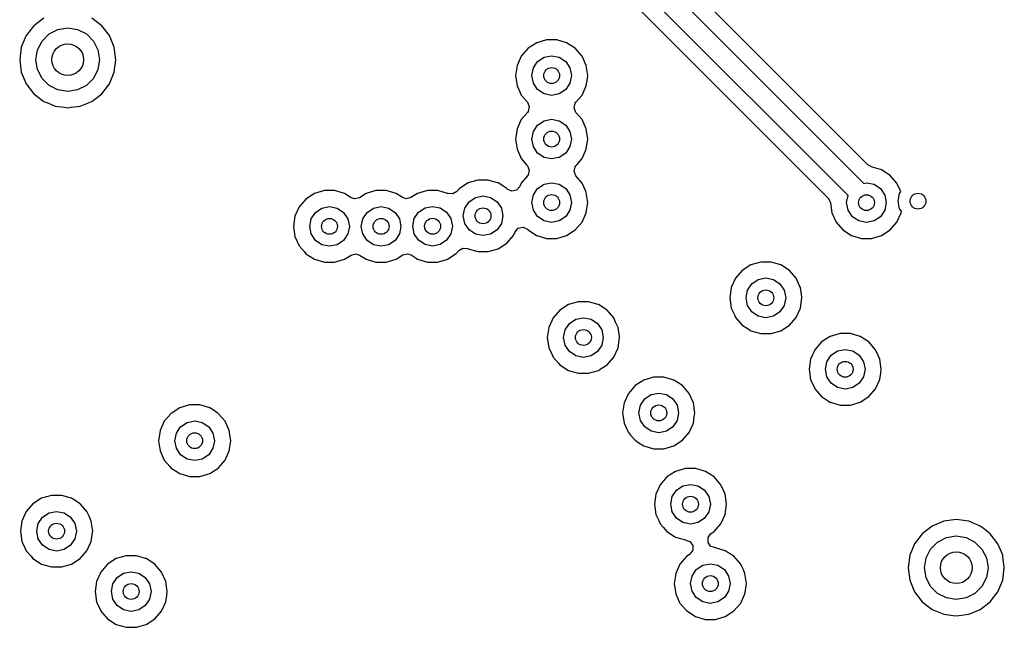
# Model space of a CAD drawing. Extents: x 0.4 to 10.6, y -8.1 to -0.4.
# Tile 16 of 29: x 5.972 to 6.461, y -2.604 to -2.303. Entities that reach past the tile are written whole.
import ezdxf

# ---------------------------------------------------------------- set-up
doc = ezdxf.new("R2010")
doc.units = 0
doc.header["$MEASUREMENT"] = 0
doc.layers.add('BLACK', color=7, linetype='CONTINUOUS')

msp = doc.modelspace()

# ---------------------------------------------------------------- linework, layer by layer
at = {"layer": 'BLACK', "linetype": 'CONTINUOUS'}
for p, q in [((6.27362, -2.26666), (6.39112, -2.38416)), ((6.3833, -2.39026), (6.26522, -2.27218)), ((6.26009, -2.27822), (6.37344, -2.39156)), ((6.37802, -2.35989), (6.30159, -2.28346)), ((5.9792, -2.30597), (5.97541, -2.31091)), ((5.98414, -2.30218), (5.9792, -2.30597)), ((5.9792, -2.30597), (5.9792, -2.30597)), ((6.01012, -2.30382), (6.00799, -2.30218)), ((6.01292, -2.30597), (6.01012, -2.30382)), ((6.01671, -2.31091), (6.01292, -2.30597)), ((6.01292, -2.30597), (6.01292, -2.30597)), ((6.01292, -2.30597), (6.01292, -2.30597)), ((6.01292, -2.30597), (6.01292, -2.30597)), ((6.01292, -2.30597), (6.01292, -2.30597)), ((5.97541, -2.31091), (5.97303, -2.31666)), ((5.97541, -2.31091), (5.97541, -2.31091)), ((5.98332, -2.31358), (5.98681, -2.31009)), ((5.98681, -2.31009), (5.9912, -2.30786)), ((5.9912, -2.30786), (5.99606, -2.30709)), ((5.99606, -2.30709), (6.00093, -2.30786)), ((6.00093, -2.30786), (6.00532, -2.31009)), ((6.00532, -2.31009), (6.0088, -2.31358)), ((6.0191, -2.31666), (6.01671, -2.31091)), ((6.01671, -2.31091), (6.01671, -2.31091)), ((5.98109, -2.31797), (5.98332, -2.31358)), ((6.0088, -2.31358), (6.01104, -2.31797)), ((6.22878, -2.31441), (6.22449, -2.31717)), ((6.23367, -2.31297), (6.22878, -2.31441)), ((6.22878, -2.31441), (6.22878, -2.31441)), ((6.23877, -2.31297), (6.23367, -2.31297)), ((6.23367, -2.31297), (6.23367, -2.31297)), ((6.24366, -2.31441), (6.23877, -2.31297)), ((6.23877, -2.31297), (6.23877, -2.31297)), ((6.24795, -2.31717), (6.24366, -2.31441)), ((6.24366, -2.31441), (6.24366, -2.31441)), ((6.24366, -2.31441), (6.24366, -2.31441)), ((6.24366, -2.31441), (6.24366, -2.31441)), ((5.97303, -2.31666), (5.97222, -2.32283)), ((5.97303, -2.31666), (5.97303, -2.31666)), ((5.98031, -2.32283), (5.98109, -2.31797)), ((6.01104, -2.31797), (6.01181, -2.32283)), ((6.01991, -2.32283), (6.0191, -2.31666)), ((6.0191, -2.31666), (6.0191, -2.31666)), ((6.22449, -2.31717), (6.22115, -2.32102)), ((6.23245, -2.32162), (6.23622, -2.32087)), ((6.23622, -2.32087), (6.23999, -2.32162)), ((6.25129, -2.32102), (6.24795, -2.31717)), ((6.24795, -2.31717), (6.24795, -2.31717)), ((6.24795, -2.31717), (6.24795, -2.31717)), ((5.97222, -2.32283), (5.97222, -2.32283)), ((5.97222, -2.32283), (5.97303, -2.32901)), ((5.98109, -2.3277), (5.98031, -2.32283)), ((6.01181, -2.32283), (6.01104, -2.3277)), ((6.0191, -2.32901), (6.01991, -2.32283)), ((6.21903, -2.32566), (6.2183, -2.33071)), ((6.22115, -2.32102), (6.21903, -2.32566)), ((6.22713, -2.32694), (6.22926, -2.32375)), ((6.22926, -2.32375), (6.23245, -2.32162)), ((6.23999, -2.32162), (6.24318, -2.32375)), ((6.24318, -2.32375), (6.24531, -2.32694)), ((6.25241, -2.32347), (6.25129, -2.32102)), ((6.25341, -2.32566), (6.25241, -2.32347)), ((6.25414, -2.33071), (6.25341, -2.32566)), ((5.97303, -2.32901), (5.97303, -2.32901)), ((5.97303, -2.32901), (5.97541, -2.33476)), ((5.98332, -2.33209), (5.98109, -2.3277)), ((6.01104, -2.3277), (6.0088, -2.33209)), ((6.01671, -2.33476), (6.0191, -2.32901)), ((6.2183, -2.33071), (6.2183, -2.33071)), ((6.2183, -2.33071), (6.21903, -2.33576)), ((6.22638, -2.33071), (6.22713, -2.32694)), ((6.22713, -2.33448), (6.22638, -2.33071)), ((6.24531, -2.32694), (6.24606, -2.33071)), ((6.24606, -2.33071), (6.24531, -2.33448)), ((6.25394, -2.33213), (6.25414, -2.33071)), ((6.25414, -2.33071), (6.25414, -2.33071)), ((5.97541, -2.33476), (5.97541, -2.33476)), ((5.97541, -2.33476), (5.9792, -2.3397)), ((5.98681, -2.33558), (5.98332, -2.33209)), ((5.9912, -2.33781), (5.98681, -2.33558)), ((6.00532, -2.33558), (6.00093, -2.33781)), ((6.0088, -2.33209), (6.00532, -2.33558)), ((6.01292, -2.3397), (6.01671, -2.33476)), ((6.22926, -2.33767), (6.22713, -2.33448)), ((6.24531, -2.33448), (6.24318, -2.33767)), ((6.25341, -2.33576), (6.25394, -2.33213)), ((5.9792, -2.3397), (5.9792, -2.3397)), ((5.9792, -2.3397), (5.98414, -2.34349)), ((5.99606, -2.33858), (5.9912, -2.33781)), ((6.00093, -2.33781), (5.99606, -2.33858)), ((6.00799, -2.34349), (6.01292, -2.3397)), ((6.21903, -2.33576), (6.22038, -2.33872)), ((6.22038, -2.33872), (6.22115, -2.3404)), ((6.22115, -2.3404), (6.22415, -2.34386)), ((6.23245, -2.3398), (6.22926, -2.33767)), ((6.23622, -2.34055), (6.23245, -2.3398)), ((6.23999, -2.3398), (6.23622, -2.34055)), ((6.24318, -2.33767), (6.23999, -2.3398)), ((6.24825, -2.3439), (6.25129, -2.3404)), ((6.25129, -2.3404), (6.25341, -2.33576)), ((5.98414, -2.34349), (5.98414, -2.34349)), ((5.98414, -2.34349), (5.98414, -2.34349)), ((5.98414, -2.34349), (5.98645, -2.34444)), ((5.98645, -2.34444), (5.98989, -2.34587)), ((6.00223, -2.34587), (6.00799, -2.34349)), ((6.22415, -2.34386), (6.22419, -2.3439)), ((6.22419, -2.3439), (6.22512, -2.34612)), ((6.24732, -2.34679), (6.24786, -2.34444)), ((6.24786, -2.34444), (6.24825, -2.3439)), ((6.24825, -2.3439), (6.24825, -2.3439)), ((5.98989, -2.34587), (5.99436, -2.34646)), ((5.99436, -2.34646), (5.99606, -2.34668)), ((5.99606, -2.34668), (5.99776, -2.34646)), ((5.99606, -2.34668), (5.99606, -2.34668)), ((5.99606, -2.34668), (5.99606, -2.34668)), ((5.99776, -2.34646), (6.00223, -2.34587)), ((6.22419, -2.34901), (6.22115, -2.35252)), ((6.22458, -2.34847), (6.22419, -2.34901)), ((6.22512, -2.34612), (6.22458, -2.34847)), ((6.24825, -2.34901), (6.24732, -2.34679)), ((6.25129, -2.35252), (6.24825, -2.34901)), ((6.22115, -2.35252), (6.21903, -2.35716)), ((6.22926, -2.35525), (6.23245, -2.35311)), ((6.23245, -2.35311), (6.23622, -2.35236)), ((6.23622, -2.35236), (6.23999, -2.35311)), ((6.23999, -2.35311), (6.24318, -2.35525)), ((6.25286, -2.35596), (6.25129, -2.35252)), ((6.21903, -2.35716), (6.2183, -2.3622)), ((6.22638, -2.3622), (6.22713, -2.35844)), ((6.22713, -2.35844), (6.22926, -2.35525)), ((6.24318, -2.35525), (6.24531, -2.35844)), ((6.24531, -2.35844), (6.24606, -2.3622)), ((6.25341, -2.35716), (6.25286, -2.35596)), ((6.25414, -2.3622), (6.25341, -2.35716)), ((6.39306, -2.37493), (6.37802, -2.35989)), ((6.2183, -2.3622), (6.2183, -2.3622)), ((6.2183, -2.3622), (6.21903, -2.36725)), ((6.22713, -2.36597), (6.22638, -2.3622)), ((6.24606, -2.3622), (6.24531, -2.36597)), ((6.25341, -2.36725), (6.25388, -2.36401)), ((6.25388, -2.36401), (6.25414, -2.3622)), ((6.25414, -2.3622), (6.25414, -2.3622)), ((6.21903, -2.36725), (6.22077, -2.37107)), ((6.22926, -2.36916), (6.22713, -2.36597)), ((6.23245, -2.3713), (6.22926, -2.36916)), ((6.24318, -2.36916), (6.23999, -2.3713)), ((6.24531, -2.36597), (6.24318, -2.36916)), ((6.25129, -2.37189), (6.25341, -2.36725)), ((6.22077, -2.37107), (6.22115, -2.37189)), ((6.22115, -2.37189), (6.22378, -2.37493)), ((6.23622, -2.37205), (6.23245, -2.3713)), ((6.23999, -2.3713), (6.23622, -2.37205)), ((6.24863, -2.37497), (6.25129, -2.37189)), ((6.22378, -2.37493), (6.22419, -2.3754)), ((6.22419, -2.3754), (6.22512, -2.37762)), ((6.22512, -2.37762), (6.22458, -2.37997)), ((6.24732, -2.37829), (6.24786, -2.37594)), ((6.24825, -2.38051), (6.24732, -2.37829)), ((6.24786, -2.37594), (6.24825, -2.3754)), ((6.24825, -2.3754), (6.24863, -2.37497)), ((6.39309, -2.37497), (6.39306, -2.37493)), ((6.39477, -2.3758), (6.39309, -2.37497)), ((6.39474, -2.37592), (6.39477, -2.3758)), ((6.39947, -2.37731), (6.39474, -2.37592)), ((6.3999, -2.37744), (6.39947, -2.37731)), ((6.40419, -2.38019), (6.3999, -2.37744)), ((6.3999, -2.37744), (6.3999, -2.37744)), ((6.3999, -2.37744), (6.3999, -2.37744)), ((6.19472, -2.38396), (6.19043, -2.38672)), ((6.19962, -2.38253), (6.19472, -2.38396)), ((6.19472, -2.38396), (6.19472, -2.38396)), ((6.20472, -2.38253), (6.19962, -2.38253)), ((6.19962, -2.38253), (6.19962, -2.38253)), ((6.20875, -2.38371), (6.20472, -2.38253)), ((6.20472, -2.38253), (6.20472, -2.38253)), ((6.20961, -2.38396), (6.20875, -2.38371)), ((6.2139, -2.38672), (6.20961, -2.38396)), ((6.20961, -2.38396), (6.20961, -2.38396)), ((6.20961, -2.38396), (6.20961, -2.38396)), ((6.22115, -2.38401), (6.22036, -2.38575)), ((6.22419, -2.38051), (6.22115, -2.38401)), ((6.22458, -2.37997), (6.22419, -2.38051)), ((6.23245, -2.38461), (6.23622, -2.38386)), ((6.23622, -2.38386), (6.23999, -2.38461)), ((6.25129, -2.38401), (6.24825, -2.38051)), ((6.25298, -2.38771), (6.25129, -2.38401)), ((6.39112, -2.38416), (6.39245, -2.38389)), ((6.39245, -2.38389), (6.39622, -2.38464)), ((6.40753, -2.38405), (6.40419, -2.38019)), ((6.40419, -2.38019), (6.40419, -2.38019)), ((6.40419, -2.38019), (6.40419, -2.38019)), ((6.40911, -2.3875), (6.40753, -2.38405)), ((6.11854, -2.38921), (6.11425, -2.39197)), ((6.12343, -2.38778), (6.11854, -2.38921)), ((6.11854, -2.38921), (6.11854, -2.38921)), ((6.12853, -2.38778), (6.12343, -2.38778)), ((6.12343, -2.38778), (6.12343, -2.38778)), ((6.13343, -2.38921), (6.12853, -2.38778)), ((6.12853, -2.38778), (6.12853, -2.38778)), ((6.13666, -2.39129), (6.13343, -2.38921)), ((6.13343, -2.38921), (6.13343, -2.38921)), ((6.13343, -2.38921), (6.13343, -2.38921)), ((6.13343, -2.38921), (6.13343, -2.38921)), ((6.14411, -2.38921), (6.14088, -2.39129)), ((6.14901, -2.38778), (6.14411, -2.38921)), ((6.14411, -2.38921), (6.14411, -2.38921)), ((6.15411, -2.38778), (6.14901, -2.38778)), ((6.14901, -2.38778), (6.14901, -2.38778)), ((6.159, -2.38921), (6.15411, -2.38778)), ((6.15411, -2.38778), (6.15411, -2.38778)), ((6.16218, -2.39126), (6.159, -2.38921)), ((6.159, -2.38921), (6.159, -2.38921)), ((6.159, -2.38921), (6.159, -2.38921)), ((6.159, -2.38921), (6.159, -2.38921)), ((6.16968, -2.38915), (6.1664, -2.39126)), ((6.17458, -2.38771), (6.16968, -2.38915)), ((6.16968, -2.38915), (6.16968, -2.38915)), ((6.17968, -2.38771), (6.17458, -2.38771)), ((6.17458, -2.38771), (6.17458, -2.38771)), ((6.18457, -2.38915), (6.17968, -2.38771)), ((6.17968, -2.38771), (6.17968, -2.38771)), ((6.18461, -2.38917), (6.18457, -2.38915)), ((6.18457, -2.38915), (6.18457, -2.38915)), ((6.18457, -2.38915), (6.18457, -2.38915)), ((6.18471, -2.38921), (6.18461, -2.38917)), ((6.18481, -2.38922), (6.18471, -2.38921)), ((6.18484, -2.38923), (6.18481, -2.38922)), ((6.18711, -2.38942), (6.18484, -2.38922)), ((6.18484, -2.38922), (6.18484, -2.38923)), ((6.18917, -2.38817), (6.18711, -2.38942)), ((6.19043, -2.38672), (6.18917, -2.38817)), ((6.19043, -2.38672), (6.19043, -2.38672)), ((6.21393, -2.38674), (6.2139, -2.38672)), ((6.21417, -2.387), (6.21393, -2.38674)), ((6.21637, -2.388), (6.21417, -2.387)), ((6.21873, -2.38752), (6.21637, -2.388)), ((6.22036, -2.38575), (6.21873, -2.38752)), ((6.22713, -2.38993), (6.22926, -2.38674)), ((6.22926, -2.38674), (6.23245, -2.38461)), ((6.23999, -2.38461), (6.24318, -2.38674)), ((6.24318, -2.38674), (6.24531, -2.38993)), ((6.25341, -2.38865), (6.25298, -2.38771)), ((6.25414, -2.3937), (6.25341, -2.38865)), ((6.39622, -2.38464), (6.39941, -2.38678)), ((6.39941, -2.38678), (6.40155, -2.38997)), ((6.40817, -2.39301), (6.40892, -2.38924)), ((6.40892, -2.38924), (6.4095, -2.38837)), ((6.4095, -2.38837), (6.40911, -2.3875)), ((6.11425, -2.39197), (6.11091, -2.39582)), ((6.13855, -2.3919), (6.13666, -2.39129)), ((6.14088, -2.39129), (6.13855, -2.3919)), ((6.16407, -2.39187), (6.16218, -2.39126)), ((6.1664, -2.39126), (6.16407, -2.39187)), ((6.19307, -2.39649), (6.19521, -2.3933)), ((6.19521, -2.3933), (6.1984, -2.39117)), ((6.1984, -2.39117), (6.20217, -2.39042)), ((6.20217, -2.39042), (6.20593, -2.39117)), ((6.20593, -2.39117), (6.20913, -2.3933)), ((6.20913, -2.3933), (6.21126, -2.39649)), ((6.22638, -2.3937), (6.22713, -2.38993)), ((6.22713, -2.39747), (6.22638, -2.3937)), ((6.24531, -2.38993), (6.24606, -2.3937)), ((6.24606, -2.3937), (6.24531, -2.39747)), ((6.25386, -2.39565), (6.25414, -2.3937)), ((6.25414, -2.3937), (6.25414, -2.3937)), ((6.37344, -2.39156), (6.37453, -2.39371)), ((6.37453, -2.39371), (6.37454, -2.39376)), ((6.37454, -2.39376), (6.37526, -2.39878)), ((6.38261, -2.39374), (6.3833, -2.39026)), ((6.38336, -2.3975), (6.38261, -2.39374)), ((6.40155, -2.38997), (6.4023, -2.39374)), ((6.4023, -2.39374), (6.40155, -2.3975)), ((6.40892, -2.39678), (6.40817, -2.39301)), ((6.11091, -2.39582), (6.10879, -2.40046)), ((6.11689, -2.40175), (6.11902, -2.39855)), ((6.11902, -2.39855), (6.12222, -2.39642)), ((6.12222, -2.39642), (6.12598, -2.39567)), ((6.12598, -2.39567), (6.12975, -2.39642)), ((6.12975, -2.39642), (6.13294, -2.39855)), ((6.13294, -2.39855), (6.13508, -2.40175)), ((6.14246, -2.40175), (6.1446, -2.39855)), ((6.1446, -2.39855), (6.14779, -2.39642)), ((6.14779, -2.39642), (6.15156, -2.39567)), ((6.15156, -2.39567), (6.15532, -2.39642)), ((6.15532, -2.39642), (6.15851, -2.39855)), ((6.15851, -2.39855), (6.16065, -2.40175)), ((6.16803, -2.40168), (6.17017, -2.39849)), ((6.17017, -2.39849), (6.17336, -2.39636)), ((6.17336, -2.39636), (6.17713, -2.39561)), ((6.17713, -2.39561), (6.18089, -2.39636)), ((6.18089, -2.39636), (6.18409, -2.39849)), ((6.18409, -2.39849), (6.18622, -2.40168)), ((6.19232, -2.40026), (6.19307, -2.39649)), ((6.21126, -2.39649), (6.21201, -2.40026)), ((6.22926, -2.40066), (6.22713, -2.39747)), ((6.24531, -2.39747), (6.24318, -2.40066)), ((6.25129, -2.40339), (6.25341, -2.39875)), ((6.25341, -2.39875), (6.25386, -2.39565)), ((6.37526, -2.39878), (6.37738, -2.40342)), ((6.38549, -2.4007), (6.38336, -2.3975)), ((6.40155, -2.3975), (6.39941, -2.4007)), ((6.40753, -2.40342), (6.40965, -2.39878)), ((6.40976, -2.39802), (6.40892, -2.39678)), ((6.40965, -2.39878), (6.40976, -2.39802)), ((6.10879, -2.40046), (6.10807, -2.40551)), ((6.11614, -2.40551), (6.11689, -2.40175)), ((6.13508, -2.40175), (6.13583, -2.40551)), ((6.14171, -2.40551), (6.14246, -2.40175)), ((6.16065, -2.40175), (6.1614, -2.40551)), ((6.16728, -2.40545), (6.16803, -2.40168)), ((6.18622, -2.40168), (6.18697, -2.40545)), ((6.19307, -2.40403), (6.19232, -2.40026)), ((6.19521, -2.40722), (6.19307, -2.40403)), ((6.21126, -2.40403), (6.20913, -2.40722)), ((6.21201, -2.40026), (6.21126, -2.40403)), ((6.23245, -2.40279), (6.22926, -2.40066)), ((6.23622, -2.40354), (6.23245, -2.40279)), ((6.23999, -2.40279), (6.23622, -2.40354)), ((6.24318, -2.40066), (6.23999, -2.40279)), ((6.24795, -2.40724), (6.25129, -2.40339)), ((6.37738, -2.40342), (6.37738, -2.40342)), ((6.37738, -2.40342), (6.38069, -2.40724)), ((6.38869, -2.40283), (6.38549, -2.4007)), ((6.39245, -2.40358), (6.38869, -2.40283)), ((6.39622, -2.40283), (6.39245, -2.40358)), ((6.39941, -2.4007), (6.39622, -2.40283)), ((6.40419, -2.40728), (6.40753, -2.40342)), ((6.10807, -2.40551), (6.10807, -2.40551)), ((6.10807, -2.40551), (6.10879, -2.41056)), ((6.11689, -2.40928), (6.11614, -2.40551)), ((6.13583, -2.40551), (6.13508, -2.40928)), ((6.14246, -2.40928), (6.14171, -2.40551)), ((6.1614, -2.40551), (6.16065, -2.40928)), ((6.16803, -2.40922), (6.16728, -2.40545)), ((6.18697, -2.40545), (6.18622, -2.40922)), ((6.1984, -2.40935), (6.19521, -2.40722)), ((6.20913, -2.40722), (6.20593, -2.40935)), ((6.21724, -2.40995), (6.21803, -2.40822)), ((6.21803, -2.40822), (6.21966, -2.40644)), ((6.21966, -2.40644), (6.22202, -2.40596)), ((6.22202, -2.40596), (6.22421, -2.40696)), ((6.22421, -2.40696), (6.22446, -2.40722)), ((6.22446, -2.40722), (6.22449, -2.40724)), ((6.22449, -2.40724), (6.2287, -2.40995)), ((6.24366, -2.41), (6.24795, -2.40724)), ((6.38069, -2.40724), (6.38072, -2.40728)), ((6.38072, -2.40728), (6.38495, -2.41)), ((6.3999, -2.41004), (6.40419, -2.40728)), ((6.10879, -2.41056), (6.11086, -2.41509)), ((6.11902, -2.41247), (6.11689, -2.40928)), ((6.12222, -2.41461), (6.11902, -2.41247)), ((6.13294, -2.41247), (6.12975, -2.41461)), ((6.13508, -2.40928), (6.13294, -2.41247)), ((6.1446, -2.41247), (6.14246, -2.40928)), ((6.14779, -2.41461), (6.1446, -2.41247)), ((6.15851, -2.41247), (6.15532, -2.41461)), ((6.16065, -2.40928), (6.15851, -2.41247)), ((6.17017, -2.41241), (6.16803, -2.40922)), ((6.17336, -2.41454), (6.17017, -2.41241)), ((6.18409, -2.41241), (6.18089, -2.41454)), ((6.18622, -2.40922), (6.18409, -2.41241)), ((6.20217, -2.4101), (6.1984, -2.40935)), ((6.20593, -2.40935), (6.20217, -2.4101)), ((6.20961, -2.41656), (6.2139, -2.4138)), ((6.2139, -2.4138), (6.21724, -2.40995)), ((6.2287, -2.40995), (6.22878, -2.41)), ((6.22878, -2.41), (6.23367, -2.41144)), ((6.23367, -2.41144), (6.23367, -2.41144)), ((6.23367, -2.41144), (6.23877, -2.41144)), ((6.23877, -2.41144), (6.24366, -2.41)), ((6.23877, -2.41144), (6.23877, -2.41144)), ((6.38495, -2.41), (6.38501, -2.41004)), ((6.38501, -2.41004), (6.3899, -2.41147)), ((6.3899, -2.41147), (6.3899, -2.41147)), ((6.3899, -2.41147), (6.395, -2.41147)), ((6.395, -2.41147), (6.3999, -2.41004)), ((6.395, -2.41147), (6.395, -2.41147)), ((6.11086, -2.41509), (6.11091, -2.4152)), ((6.11091, -2.4152), (6.11334, -2.418)), ((6.11334, -2.418), (6.11425, -2.41905)), ((6.12598, -2.41535), (6.12222, -2.41461)), ((6.12975, -2.41461), (6.12598, -2.41535)), ((6.15156, -2.41535), (6.14779, -2.41461)), ((6.15532, -2.41461), (6.15156, -2.41535)), ((6.17713, -2.41529), (6.17336, -2.41454)), ((6.18089, -2.41454), (6.17713, -2.41529)), ((6.18886, -2.41899), (6.19012, -2.41754)), ((6.19012, -2.41754), (6.19218, -2.41629)), ((6.19218, -2.41629), (6.19445, -2.41649)), ((6.19445, -2.41649), (6.19445, -2.41648)), ((6.19445, -2.41648), (6.19448, -2.41649)), ((6.19448, -2.41649), (6.19458, -2.4165)), ((6.19458, -2.4165), (6.19469, -2.41654)), ((6.19469, -2.41654), (6.19472, -2.41656)), ((6.19472, -2.41656), (6.19472, -2.41656)), ((6.19472, -2.41656), (6.19962, -2.418)), ((6.19962, -2.418), (6.19962, -2.418)), ((6.19962, -2.418), (6.20472, -2.418)), ((6.20472, -2.418), (6.20961, -2.41656)), ((6.20472, -2.418), (6.20472, -2.418)), ((6.11425, -2.41905), (6.11854, -2.42181)), ((6.11854, -2.42181), (6.11854, -2.42181)), ((6.11854, -2.42181), (6.12343, -2.42325)), ((6.12343, -2.42325), (6.12343, -2.42325)), ((6.12343, -2.42325), (6.12853, -2.42325)), ((6.12853, -2.42325), (6.13343, -2.42181)), ((6.12853, -2.42325), (6.12853, -2.42325)), ((6.13343, -2.42181), (6.13666, -2.41973)), ((6.13666, -2.41973), (6.13899, -2.41912)), ((6.13899, -2.41912), (6.14088, -2.41973)), ((6.14088, -2.41973), (6.14411, -2.42181)), ((6.14411, -2.42181), (6.14901, -2.42325)), ((6.14901, -2.42325), (6.14901, -2.42325)), ((6.14901, -2.42325), (6.15411, -2.42325)), ((6.15411, -2.42325), (6.159, -2.42181)), ((6.15411, -2.42325), (6.15411, -2.42325)), ((6.159, -2.42181), (6.16228, -2.4197)), ((6.16228, -2.4197), (6.16461, -2.41909)), ((6.16461, -2.41909), (6.1665, -2.4197)), ((6.1665, -2.4197), (6.16892, -2.42126)), ((6.16892, -2.42126), (6.16968, -2.42175)), ((6.16968, -2.42175), (6.17458, -2.42319)), ((6.17458, -2.42319), (6.17458, -2.42319)), ((6.17458, -2.42319), (6.17968, -2.42319)), ((6.17968, -2.42319), (6.18457, -2.42175)), ((6.17968, -2.42319), (6.17968, -2.42319)), ((6.18457, -2.42175), (6.18886, -2.41899)), ((6.33997, -2.42321), (6.33508, -2.42465)), ((6.34507, -2.42321), (6.33997, -2.42321)), ((6.33997, -2.42321), (6.33997, -2.42321)), ((6.34996, -2.42465), (6.34507, -2.42321)), ((6.34507, -2.42321), (6.34507, -2.42321)), ((6.33079, -2.4274), (6.32745, -2.43126)), ((6.33508, -2.42465), (6.33079, -2.4274)), ((6.33508, -2.42465), (6.33508, -2.42465)), ((6.35425, -2.4274), (6.34996, -2.42465)), ((6.34996, -2.42465), (6.34996, -2.42465)), ((6.34996, -2.42465), (6.34996, -2.42465)), ((6.34996, -2.42465), (6.34996, -2.42465)), ((6.35759, -2.43126), (6.35425, -2.4274)), ((6.35425, -2.4274), (6.35425, -2.4274)), ((6.35425, -2.4274), (6.35425, -2.4274)), ((6.32745, -2.43126), (6.32533, -2.4359)), ((6.33556, -2.43399), (6.33875, -2.43185)), ((6.33875, -2.43185), (6.34252, -2.4311)), ((6.34252, -2.4311), (6.34629, -2.43185)), ((6.34629, -2.43185), (6.34948, -2.43399)), ((6.35928, -2.43494), (6.35759, -2.43126)), ((6.32533, -2.4359), (6.3246, -2.44094)), ((6.33268, -2.44094), (6.33343, -2.43718)), ((6.33343, -2.43718), (6.33556, -2.43399)), ((6.34948, -2.43399), (6.35161, -2.43718)), ((6.35161, -2.43718), (6.35236, -2.44094)), ((6.35971, -2.4359), (6.35928, -2.43494)), ((6.36036, -2.44039), (6.35971, -2.4359)), ((6.24942, -2.44289), (6.24452, -2.44433)), ((6.25452, -2.44289), (6.24942, -2.44289)), ((6.24942, -2.44289), (6.24942, -2.44289)), ((6.25928, -2.44429), (6.25452, -2.44289)), ((6.25452, -2.44289), (6.25452, -2.44289)), ((6.3246, -2.44094), (6.3246, -2.44094)), ((6.3246, -2.44094), (6.32533, -2.44599)), ((6.33343, -2.44471), (6.33268, -2.44094)), ((6.35236, -2.44094), (6.35161, -2.44471)), ((6.35971, -2.44599), (6.36044, -2.44094)), ((6.36044, -2.44094), (6.36036, -2.44039)), ((6.24023, -2.44709), (6.23689, -2.45094)), ((6.24452, -2.44433), (6.24023, -2.44709)), ((6.24452, -2.44433), (6.24452, -2.44433)), ((6.25941, -2.44433), (6.25928, -2.44429)), ((6.2637, -2.44709), (6.25941, -2.44433)), ((6.25941, -2.44433), (6.25941, -2.44433)), ((6.25941, -2.44433), (6.25941, -2.44433)), ((6.26704, -2.45094), (6.2637, -2.44709)), ((6.2637, -2.44709), (6.2637, -2.44709)), ((6.2637, -2.44709), (6.2637, -2.44709)), ((6.32533, -2.44599), (6.32706, -2.44978)), ((6.33556, -2.4479), (6.33343, -2.44471)), ((6.33875, -2.45004), (6.33556, -2.4479)), ((6.34948, -2.4479), (6.34629, -2.45004)), ((6.35161, -2.44471), (6.34948, -2.4479)), ((6.35759, -2.45063), (6.35971, -2.44599)), ((6.23689, -2.45094), (6.23478, -2.45558)), ((6.24501, -2.45367), (6.2482, -2.45154)), ((6.2482, -2.45154), (6.25197, -2.45079)), ((6.25197, -2.45079), (6.25574, -2.45154)), ((6.25574, -2.45154), (6.25893, -2.45367)), ((6.26797, -2.45298), (6.26704, -2.45094)), ((6.32706, -2.44978), (6.32745, -2.45063)), ((6.32745, -2.45063), (6.33079, -2.45449)), ((6.34252, -2.45079), (6.33875, -2.45004)), ((6.34629, -2.45004), (6.34252, -2.45079)), ((6.35425, -2.45449), (6.35759, -2.45063)), ((6.23478, -2.45558), (6.23405, -2.46063)), ((6.24213, -2.46063), (6.24288, -2.45686)), ((6.24288, -2.45686), (6.24501, -2.45367)), ((6.25893, -2.45367), (6.26106, -2.45686)), ((6.26106, -2.45686), (6.26181, -2.46063)), ((6.26916, -2.45558), (6.26797, -2.45298)), ((6.26981, -2.46008), (6.26916, -2.45558)), ((6.33079, -2.45449), (6.33079, -2.45449)), ((6.33079, -2.45449), (6.33422, -2.45669)), ((6.33422, -2.45669), (6.33508, -2.45724)), ((6.33508, -2.45724), (6.33997, -2.45868)), ((6.34507, -2.45868), (6.34996, -2.45724)), ((6.34996, -2.45724), (6.35425, -2.45449)), ((6.23405, -2.46063), (6.23405, -2.46063)), ((6.23405, -2.46063), (6.23478, -2.46568)), ((6.24288, -2.4644), (6.24213, -2.46063)), ((6.26181, -2.46063), (6.26106, -2.4644)), ((6.26916, -2.46568), (6.26989, -2.46063)), ((6.26989, -2.46063), (6.26981, -2.46008)), ((6.33997, -2.45868), (6.33997, -2.45868)), ((6.33997, -2.45868), (6.34507, -2.45868)), ((6.34507, -2.45868), (6.34507, -2.45868)), ((6.37445, -2.46008), (6.37016, -2.46284)), ((6.37934, -2.45864), (6.37445, -2.46008)), ((6.37445, -2.46008), (6.37445, -2.46008)), ((6.38444, -2.45864), (6.37934, -2.45864)), ((6.37934, -2.45864), (6.37934, -2.45864)), ((6.38933, -2.46008), (6.38444, -2.45864)), ((6.38444, -2.45864), (6.38444, -2.45864)), ((6.39362, -2.46284), (6.38933, -2.46008)), ((6.38933, -2.46008), (6.38933, -2.46008)), ((6.38933, -2.46008), (6.38933, -2.46008)), ((6.38933, -2.46008), (6.38933, -2.46008)), ((6.23478, -2.46568), (6.23657, -2.46962)), ((6.24501, -2.46759), (6.24288, -2.4644)), ((6.26106, -2.4644), (6.25893, -2.46759)), ((6.26704, -2.47032), (6.26916, -2.46568)), ((6.36682, -2.46669), (6.3647, -2.47133)), ((6.37016, -2.46284), (6.36682, -2.46669)), ((6.37493, -2.46942), (6.37812, -2.46728)), ((6.37812, -2.46728), (6.38189, -2.46654)), ((6.38189, -2.46654), (6.38566, -2.46728)), ((6.38566, -2.46728), (6.38885, -2.46942)), ((6.39512, -2.46457), (6.39362, -2.46284)), ((6.39362, -2.46284), (6.39362, -2.46284)), ((6.39362, -2.46284), (6.39362, -2.46284)), ((6.39696, -2.46669), (6.39512, -2.46457)), ((6.3983, -2.46962), (6.39696, -2.46669)), ((6.23657, -2.46962), (6.23689, -2.47032)), ((6.23689, -2.47032), (6.23957, -2.47341)), ((6.2482, -2.46972), (6.24501, -2.46759)), ((6.25197, -2.47047), (6.2482, -2.46972)), ((6.25574, -2.46972), (6.25197, -2.47047)), ((6.25893, -2.46759), (6.25574, -2.46972)), ((6.2637, -2.47417), (6.26704, -2.47032)), ((6.3647, -2.47133), (6.36397, -2.47638)), ((6.3728, -2.47261), (6.37493, -2.46942)), ((6.38885, -2.46942), (6.39098, -2.47261)), ((6.39908, -2.47133), (6.3983, -2.46962)), ((6.39981, -2.47638), (6.39908, -2.47133)), ((6.23957, -2.47341), (6.24023, -2.47417)), ((6.24023, -2.47417), (6.24452, -2.47693)), ((6.24452, -2.47693), (6.24452, -2.47693)), ((6.24452, -2.47693), (6.24942, -2.47837)), ((6.25452, -2.47837), (6.25941, -2.47693)), ((6.25941, -2.47693), (6.26027, -2.47638)), ((6.26027, -2.47638), (6.2637, -2.47417)), ((6.36397, -2.47638), (6.36397, -2.47638)), ((6.36397, -2.47638), (6.3647, -2.48143)), ((6.37205, -2.47638), (6.3728, -2.47261)), ((6.3728, -2.48014), (6.37205, -2.47638)), ((6.39098, -2.47261), (6.39173, -2.47638)), ((6.39173, -2.47638), (6.39098, -2.48014)), ((6.39952, -2.47837), (6.39981, -2.47638)), ((6.39981, -2.47638), (6.39981, -2.47638)), ((6.24942, -2.47837), (6.24942, -2.47837)), ((6.24942, -2.47837), (6.25452, -2.47837)), ((6.25452, -2.47837), (6.25452, -2.47837)), ((6.28193, -2.48173), (6.27764, -2.48449)), ((6.28682, -2.4803), (6.28193, -2.48173)), ((6.28193, -2.48173), (6.28193, -2.48173)), ((6.29192, -2.4803), (6.28682, -2.4803)), ((6.28682, -2.4803), (6.28682, -2.4803)), ((6.29578, -2.48143), (6.29192, -2.4803)), ((6.29192, -2.4803), (6.29192, -2.4803)), ((6.29681, -2.48173), (6.29578, -2.48143)), ((6.3011, -2.48449), (6.29681, -2.48173)), ((6.29681, -2.48173), (6.29681, -2.48173)), ((6.29681, -2.48173), (6.29681, -2.48173)), ((6.3647, -2.48143), (6.36676, -2.48595)), ((6.37493, -2.48334), (6.3728, -2.48014)), ((6.39098, -2.48014), (6.38885, -2.48334)), ((6.39696, -2.48607), (6.39908, -2.48143)), ((6.39908, -2.48143), (6.39952, -2.47837)), ((6.27764, -2.48449), (6.2743, -2.48834)), ((6.30444, -2.48834), (6.3011, -2.48449)), ((6.3011, -2.48449), (6.3011, -2.48449)), ((6.3011, -2.48449), (6.3011, -2.48449)), ((6.36676, -2.48595), (6.36682, -2.48607)), ((6.36682, -2.48607), (6.36917, -2.48878)), ((6.37812, -2.48547), (6.37493, -2.48334)), ((6.38189, -2.48622), (6.37812, -2.48547)), ((6.38566, -2.48547), (6.38189, -2.48622)), ((6.38885, -2.48334), (6.38566, -2.48547)), ((6.39362, -2.48992), (6.39696, -2.48607)), ((6.2743, -2.48834), (6.27218, -2.49298)), ((6.28028, -2.49426), (6.28241, -2.49107)), ((6.28241, -2.49107), (6.2856, -2.48894)), ((6.2856, -2.48894), (6.28937, -2.48819)), ((6.28937, -2.48819), (6.29314, -2.48894)), ((6.29314, -2.48894), (6.29633, -2.49107)), ((6.29633, -2.49107), (6.29846, -2.49426)), ((6.30656, -2.49298), (6.30444, -2.48834)), ((6.36917, -2.48878), (6.37016, -2.48992)), ((6.37016, -2.48992), (6.37359, -2.49213)), ((6.38933, -2.49268), (6.39362, -2.48992)), ((6.05161, -2.49551), (6.04732, -2.49827)), ((6.0565, -2.49407), (6.05161, -2.49551)), ((6.05161, -2.49551), (6.05161, -2.49551)), ((6.05651, -2.49407), (6.0565, -2.49407)), ((6.06161, -2.49407), (6.05651, -2.49407)), ((6.0665, -2.49551), (6.06161, -2.49407)), ((6.06161, -2.49407), (6.06161, -2.49407)), ((6.07042, -2.49803), (6.0665, -2.49551)), ((6.0665, -2.49551), (6.0665, -2.49551)), ((6.0665, -2.49551), (6.0665, -2.49551)), ((6.0665, -2.49551), (6.0665, -2.49551)), ((6.27218, -2.49298), (6.27145, -2.49803)), ((6.27953, -2.49803), (6.28028, -2.49426)), ((6.29846, -2.49426), (6.29921, -2.49803)), ((6.30729, -2.49803), (6.30656, -2.49298)), ((6.30656, -2.49298), (6.30656, -2.49298)), ((6.37359, -2.49213), (6.37445, -2.49268)), ((6.37445, -2.49268), (6.37934, -2.49411)), ((6.37934, -2.49411), (6.37934, -2.49411)), ((6.37934, -2.49411), (6.38444, -2.49411)), ((6.38444, -2.49411), (6.38933, -2.49268)), ((6.38444, -2.49411), (6.38444, -2.49411)), ((6.04732, -2.49827), (6.04398, -2.50212)), ((6.07079, -2.49827), (6.07042, -2.49803)), ((6.07413, -2.50212), (6.07079, -2.49827)), ((6.07079, -2.49827), (6.07079, -2.49827)), ((6.07079, -2.49827), (6.07079, -2.49827)), ((6.27145, -2.49803), (6.27145, -2.49803)), ((6.27145, -2.49803), (6.27218, -2.50308)), ((6.28028, -2.5018), (6.27953, -2.49803)), ((6.29921, -2.49803), (6.29846, -2.5018)), ((6.30656, -2.50308), (6.30702, -2.49989)), ((6.30702, -2.49989), (6.30729, -2.49803)), ((6.30729, -2.49803), (6.30729, -2.49803)), ((6.04398, -2.50212), (6.04186, -2.50676)), ((6.04996, -2.50804), (6.0521, -2.50485)), ((6.0521, -2.50485), (6.05529, -2.50272)), ((6.05529, -2.50272), (6.05906, -2.50197)), ((6.05906, -2.50197), (6.06282, -2.50272)), ((6.06282, -2.50272), (6.06601, -2.50485)), ((6.06601, -2.50485), (6.06815, -2.50804)), ((6.07625, -2.50676), (6.07413, -2.50212)), ((6.27218, -2.50308), (6.27386, -2.50676)), ((6.28241, -2.50499), (6.28028, -2.5018)), ((6.2856, -2.50712), (6.28241, -2.50499)), ((6.29633, -2.50499), (6.29314, -2.50712)), ((6.29846, -2.5018), (6.29633, -2.50499)), ((6.30444, -2.50772), (6.30656, -2.50308)), ((6.04186, -2.50676), (6.04114, -2.51181)), ((6.04921, -2.51181), (6.04996, -2.50804)), ((6.06815, -2.50804), (6.0689, -2.51181)), ((6.07697, -2.51181), (6.07625, -2.50676)), ((6.27386, -2.50676), (6.2743, -2.50772)), ((6.2743, -2.50772), (6.2754, -2.50899)), ((6.2754, -2.50899), (6.27764, -2.51157)), ((6.28937, -2.50787), (6.2856, -2.50712)), ((6.29314, -2.50712), (6.28937, -2.50787)), ((6.3011, -2.51157), (6.30444, -2.50772)), ((6.04114, -2.51181), (6.04114, -2.51181)), ((6.04114, -2.51181), (6.04186, -2.51686)), ((6.04996, -2.51558), (6.04921, -2.51181)), ((6.0521, -2.51877), (6.04996, -2.51558)), ((6.06815, -2.51558), (6.06601, -2.51877)), ((6.0689, -2.51181), (6.06815, -2.51558)), ((6.07625, -2.51686), (6.07697, -2.51181)), ((6.27764, -2.51157), (6.27951, -2.51278)), ((6.27951, -2.51278), (6.28193, -2.51433)), ((6.28193, -2.51433), (6.28682, -2.51577)), ((6.28682, -2.51577), (6.28682, -2.51577)), ((6.28682, -2.51577), (6.29192, -2.51577)), ((6.29192, -2.51577), (6.29681, -2.51433)), ((6.29192, -2.51577), (6.29192, -2.51577)), ((6.29681, -2.51433), (6.3011, -2.51157)), ((6.04186, -2.51686), (6.04342, -2.52027)), ((6.04342, -2.52027), (6.04398, -2.5215)), ((6.05529, -2.5209), (6.0521, -2.51877)), ((6.05906, -2.52165), (6.05529, -2.5209)), ((6.06282, -2.5209), (6.05906, -2.52165)), ((6.06601, -2.51877), (6.06282, -2.5209)), ((6.07413, -2.5215), (6.07625, -2.51686)), ((6.04398, -2.5215), (6.04665, -2.52458)), ((6.04665, -2.52458), (6.04732, -2.52535)), ((6.04732, -2.52535), (6.05161, -2.52811)), ((6.0665, -2.52811), (6.07079, -2.52535)), ((6.07079, -2.52535), (6.07413, -2.5215)), ((6.30259, -2.52557), (6.29769, -2.52701)), ((6.30769, -2.52557), (6.30259, -2.52557)), ((6.30259, -2.52557), (6.30259, -2.52557)), ((6.31258, -2.52701), (6.30769, -2.52557)), ((6.30769, -2.52557), (6.30769, -2.52557)), ((6.05161, -2.52811), (6.05161, -2.52811)), ((6.05161, -2.52811), (6.05651, -2.52955)), ((6.05651, -2.52955), (6.05651, -2.52955)), ((6.05651, -2.52955), (6.06161, -2.52955)), ((6.06161, -2.52955), (6.0665, -2.52811)), ((6.06161, -2.52955), (6.06161, -2.52955)), ((6.2934, -2.52976), (6.29006, -2.53362)), ((6.29769, -2.52701), (6.2934, -2.52976)), ((6.29769, -2.52701), (6.29769, -2.52701)), ((6.31687, -2.52976), (6.31258, -2.52701)), ((6.31258, -2.52701), (6.31258, -2.52701)), ((6.31258, -2.52701), (6.31258, -2.52701)), ((6.31258, -2.52701), (6.31258, -2.52701)), ((6.31687, -2.52977), (6.31687, -2.52976)), ((6.32021, -2.53362), (6.31687, -2.52977)), ((6.31687, -2.52977), (6.31687, -2.52977)), ((6.29006, -2.53362), (6.28794, -2.53826)), ((6.29818, -2.53635), (6.30137, -2.53421)), ((6.30137, -2.53421), (6.30514, -2.53346)), ((6.30514, -2.53346), (6.3089, -2.53421)), ((6.3089, -2.53421), (6.3121, -2.53635)), ((6.32182, -2.53714), (6.32021, -2.53362)), ((5.98309, -2.54038), (5.9788, -2.54314)), ((5.98798, -2.53895), (5.98309, -2.54038)), ((5.98309, -2.54038), (5.98309, -2.54038)), ((5.99308, -2.53895), (5.98798, -2.53895)), ((5.98798, -2.53895), (5.98798, -2.53895)), ((5.99733, -2.54019), (5.99308, -2.53895)), ((5.99308, -2.53895), (5.99308, -2.53895)), ((5.99798, -2.54038), (5.99733, -2.54019)), ((6.00227, -2.54314), (5.99798, -2.54038)), ((5.99798, -2.54038), (5.99798, -2.54038)), ((5.99798, -2.54038), (5.99798, -2.54038)), ((6.28794, -2.53826), (6.28722, -2.54331)), ((6.2953, -2.54331), (6.29604, -2.53954)), ((6.29604, -2.53954), (6.29818, -2.53635)), ((6.3121, -2.53635), (6.31423, -2.53954)), ((6.31423, -2.53954), (6.31498, -2.54331)), ((6.32233, -2.53826), (6.32182, -2.53714)), ((6.32303, -2.54314), (6.32233, -2.53826)), ((5.9788, -2.54314), (5.97546, -2.54699)), ((6.00227, -2.54314), (6.00227, -2.54314)), ((6.00227, -2.54314), (6.00227, -2.54314)), ((6.00241, -2.54331), (6.00227, -2.54314)), ((6.00561, -2.54699), (6.00241, -2.54331)), ((6.28722, -2.54331), (6.28722, -2.54331)), ((6.28722, -2.54331), (6.28794, -2.54836)), ((6.29604, -2.54707), (6.2953, -2.54331)), ((6.31498, -2.54331), (6.31423, -2.54707)), ((6.32233, -2.54836), (6.32306, -2.54331)), ((6.32306, -2.54331), (6.32303, -2.54314)), ((5.97546, -2.54699), (5.97334, -2.55163)), ((5.98144, -2.55292), (5.98357, -2.54972)), ((5.98357, -2.54972), (5.98677, -2.54759)), ((5.98677, -2.54759), (5.99053, -2.54684)), ((5.99053, -2.54684), (5.9943, -2.54759)), ((5.9943, -2.54759), (5.99749, -2.54972)), ((5.99749, -2.54972), (5.99963, -2.55292)), ((6.00665, -2.54928), (6.00561, -2.54699)), ((6.00773, -2.55163), (6.00665, -2.54928)), ((6.28794, -2.54836), (6.28934, -2.5514)), ((6.29818, -2.55027), (6.29604, -2.54707)), ((6.30137, -2.5524), (6.29818, -2.55027)), ((6.3121, -2.55027), (6.3089, -2.5524)), ((6.31423, -2.54707), (6.3121, -2.55027)), ((6.32021, -2.55299), (6.32233, -2.54836)), ((5.97334, -2.55163), (5.97262, -2.55668)), ((5.98069, -2.55668), (5.98144, -2.55292)), ((5.99963, -2.55292), (6.00038, -2.55668)), ((6.00845, -2.55668), (6.00773, -2.55163)), ((6.28934, -2.5514), (6.29006, -2.55299)), ((6.29006, -2.55299), (6.29161, -2.55477)), ((6.29161, -2.55477), (6.2934, -2.55685)), ((6.30514, -2.55315), (6.30137, -2.5524)), ((6.3089, -2.5524), (6.30514, -2.55315)), ((6.31687, -2.55685), (6.32021, -2.55299)), ((6.42509, -2.55415), (6.42015, -2.55794)), ((6.43084, -2.55177), (6.42509, -2.55415)), ((6.42509, -2.55415), (6.42509, -2.55415)), ((6.43701, -2.55096), (6.43084, -2.55177)), ((6.43084, -2.55177), (6.43084, -2.55177)), ((6.44318, -2.55177), (6.43701, -2.55096)), ((6.43701, -2.55096), (6.43701, -2.55096)), ((6.44893, -2.55415), (6.44318, -2.55177)), ((6.44318, -2.55177), (6.44318, -2.55177)), ((6.45034, -2.55523), (6.44893, -2.55415)), ((6.44893, -2.55415), (6.44893, -2.55415)), ((6.44893, -2.55415), (6.44893, -2.55415)), ((6.45387, -2.55794), (6.45034, -2.55523)), ((5.97262, -2.55668), (5.97262, -2.55668)), ((5.97262, -2.55668), (5.97334, -2.56173)), ((5.98144, -2.56045), (5.98069, -2.55668)), ((6.00038, -2.55668), (5.99963, -2.56045)), ((6.00773, -2.56173), (6.00838, -2.55717)), ((6.00838, -2.55717), (6.00845, -2.55668)), ((6.00845, -2.55668), (6.00845, -2.55668)), ((6.2934, -2.55685), (6.29724, -2.55931)), ((6.29724, -2.55931), (6.29769, -2.55961)), ((6.29769, -2.55961), (6.30259, -2.56104)), ((6.31385, -2.55984), (6.31526, -2.55789)), ((6.31385, -2.56225), (6.31385, -2.55984)), ((6.31526, -2.55789), (6.31545, -2.55776)), ((6.31545, -2.55776), (6.31687, -2.55685)), ((6.31687, -2.55685), (6.31687, -2.55685)), ((6.31687, -2.55685), (6.31687, -2.55685)), ((6.42015, -2.55794), (6.41636, -2.56288)), ((6.42015, -2.55794), (6.42015, -2.55794)), ((6.42775, -2.56206), (6.43214, -2.55983)), ((6.43214, -2.55983), (6.43701, -2.55906)), ((6.43701, -2.55906), (6.44187, -2.55983)), ((6.44187, -2.55983), (6.44626, -2.56206)), ((6.45766, -2.56288), (6.45387, -2.55794)), ((6.45387, -2.55794), (6.45387, -2.55794)), ((6.45387, -2.55794), (6.45387, -2.55794)), ((6.45387, -2.55794), (6.45387, -2.55794)), ((6.45387, -2.55794), (6.45387, -2.55794)), ((5.97334, -2.56173), (5.97481, -2.56494)), ((5.97481, -2.56494), (5.97546, -2.56637)), ((5.98357, -2.56364), (5.98144, -2.56045)), ((5.98677, -2.56578), (5.98357, -2.56364)), ((5.99749, -2.56364), (5.9943, -2.56578)), ((5.99963, -2.56045), (5.99749, -2.56364)), ((6.00561, -2.56637), (6.00773, -2.56173)), ((6.30259, -2.56104), (6.30259, -2.56104)), ((6.30259, -2.56104), (6.30286, -2.56108)), ((6.30286, -2.56108), (6.30285, -2.56114)), ((6.30285, -2.56114), (6.30483, -2.56179)), ((6.30483, -2.56179), (6.30625, -2.56374)), ((6.30625, -2.56374), (6.30625, -2.56615)), ((6.31526, -2.5642), (6.31385, -2.56225)), ((6.31724, -2.56484), (6.31526, -2.5642)), ((6.31723, -2.5649), (6.31724, -2.56484)), ((6.31751, -2.56494), (6.31723, -2.5649)), ((6.32238, -2.56637), (6.31751, -2.56494)), ((6.41636, -2.56288), (6.41397, -2.56863)), ((6.41636, -2.56288), (6.41636, -2.56288)), ((6.42427, -2.56555), (6.42775, -2.56206)), ((6.44626, -2.56206), (6.44975, -2.56555)), ((6.45909, -2.56634), (6.45766, -2.56288)), ((6.45766, -2.56288), (6.45766, -2.56288)), ((5.97546, -2.56637), (5.97786, -2.56914)), ((5.97786, -2.56914), (5.9788, -2.57022)), ((5.99053, -2.56652), (5.98677, -2.56578)), ((5.9943, -2.56578), (5.99053, -2.56652)), ((6.00227, -2.57022), (6.00561, -2.56637)), ((6.02501, -2.56888), (6.02012, -2.57031)), ((6.03011, -2.56888), (6.02501, -2.56888)), ((6.02501, -2.56888), (6.02501, -2.56888)), ((6.03469, -2.57022), (6.03011, -2.56888)), ((6.03011, -2.56888), (6.03011, -2.56888)), ((6.30323, -2.56914), (6.29989, -2.57299)), ((6.30465, -2.56822), (6.30323, -2.56914)), ((6.30483, -2.56809), (6.30465, -2.56822)), ((6.30625, -2.56615), (6.30483, -2.56809)), ((6.3224, -2.56638), (6.32238, -2.56637)), ((6.32669, -2.56914), (6.3224, -2.56638)), ((6.3224, -2.56638), (6.3224, -2.56638)), ((6.3224, -2.56638), (6.3224, -2.56638)), ((6.33003, -2.57299), (6.32669, -2.56914)), ((6.32669, -2.56914), (6.32669, -2.56914)), ((6.32669, -2.56914), (6.32669, -2.56914)), ((6.41397, -2.56863), (6.41316, -2.5748)), ((6.41397, -2.56863), (6.41397, -2.56863)), ((6.42126, -2.5748), (6.42203, -2.56994)), ((6.42203, -2.56994), (6.42427, -2.56555)), ((6.44975, -2.56555), (6.45199, -2.56994)), ((6.45199, -2.56994), (6.45276, -2.5748)), ((6.46004, -2.56863), (6.45909, -2.56634)), ((6.46009, -2.56902), (6.46004, -2.56863)), ((6.46034, -2.57087), (6.46009, -2.56902)), ((5.9788, -2.57022), (5.98309, -2.57298)), ((5.98309, -2.57298), (5.98309, -2.57298)), ((5.98309, -2.57298), (5.98798, -2.57442)), ((5.98798, -2.57442), (5.98798, -2.57442)), ((5.98798, -2.57442), (5.99308, -2.57442)), ((5.99308, -2.57442), (5.99798, -2.57298)), ((5.99308, -2.57442), (5.99308, -2.57442)), ((5.99798, -2.57298), (6.00227, -2.57022)), ((6.01582, -2.57307), (6.01248, -2.57693)), ((6.02012, -2.57031), (6.01582, -2.57307)), ((6.02012, -2.57031), (6.02012, -2.57031)), ((6.035, -2.57031), (6.03469, -2.57022)), ((6.03929, -2.57307), (6.035, -2.57031)), ((6.035, -2.57031), (6.035, -2.57031)), ((6.035, -2.57031), (6.035, -2.57031)), ((6.04263, -2.57693), (6.03929, -2.57307)), ((6.03929, -2.57307), (6.03929, -2.57307)), ((6.03929, -2.57307), (6.03929, -2.57307)), ((6.29989, -2.57299), (6.29777, -2.57763)), ((6.308, -2.57572), (6.31119, -2.57358)), ((6.31119, -2.57358), (6.31496, -2.57283)), ((6.31496, -2.57283), (6.31873, -2.57358)), ((6.31873, -2.57358), (6.32192, -2.57572)), ((6.33086, -2.5748), (6.33003, -2.57299)), ((6.33137, -2.57591), (6.33086, -2.5748)), ((6.41316, -2.5748), (6.41316, -2.5748)), ((6.41316, -2.5748), (6.41397, -2.58097)), ((6.42203, -2.57967), (6.42126, -2.5748)), ((6.45276, -2.5748), (6.45199, -2.57967)), ((6.46004, -2.58097), (6.46085, -2.5748)), ((6.4608, -2.57442), (6.46034, -2.57087)), ((6.46085, -2.5748), (6.4608, -2.57442)), ((6.01248, -2.57693), (6.01037, -2.58157)), ((6.01847, -2.58285), (6.0206, -2.57965)), ((6.0206, -2.57965), (6.02379, -2.57752)), ((6.02379, -2.57752), (6.02756, -2.57677)), ((6.02756, -2.57677), (6.03133, -2.57752)), ((6.03133, -2.57752), (6.03452, -2.57965)), ((6.03452, -2.57965), (6.03665, -2.58285)), ((6.04475, -2.58157), (6.04263, -2.57693)), ((6.04263, -2.57693), (6.04263, -2.57693)), ((6.29777, -2.57763), (6.29704, -2.58268)), ((6.30512, -2.58268), (6.30587, -2.57891)), ((6.30587, -2.57891), (6.308, -2.57572)), ((6.32192, -2.57572), (6.32405, -2.57891)), ((6.32405, -2.57891), (6.3248, -2.58268)), ((6.33215, -2.57763), (6.33137, -2.57591)), ((6.33288, -2.58268), (6.33215, -2.57763)), ((6.42427, -2.58406), (6.42203, -2.57967)), ((6.45199, -2.57967), (6.44975, -2.58406)), ((6.01037, -2.58157), (6.00964, -2.58661)), ((6.01772, -2.58661), (6.01847, -2.58285)), ((6.03665, -2.58285), (6.0374, -2.58661)), ((6.04548, -2.58661), (6.04475, -2.58157)), ((6.29704, -2.58268), (6.29704, -2.58268)), ((6.29704, -2.58268), (6.29777, -2.58773)), ((6.30587, -2.58644), (6.30512, -2.58268)), ((6.3248, -2.58268), (6.32405, -2.58644)), ((6.3324, -2.58604), (6.33288, -2.58268)), ((6.33288, -2.58268), (6.33288, -2.58268)), ((6.41397, -2.58097), (6.41397, -2.58098)), ((6.41397, -2.58098), (6.41636, -2.58673)), ((6.42775, -2.58754), (6.42427, -2.58406)), ((6.44975, -2.58406), (6.44626, -2.58754)), ((6.45766, -2.58673), (6.46004, -2.58097)), ((6.00964, -2.58661), (6.00964, -2.58661)), ((6.00964, -2.58661), (6.01037, -2.59166)), ((6.01847, -2.59038), (6.01772, -2.58661)), ((6.0374, -2.58661), (6.03665, -2.59038)), ((6.04475, -2.59166), (6.04519, -2.5886)), ((6.04519, -2.5886), (6.04548, -2.58661)), ((6.04548, -2.58661), (6.04548, -2.58661)), ((6.29777, -2.58773), (6.29957, -2.59166)), ((6.308, -2.58964), (6.30587, -2.58644)), ((6.31119, -2.59177), (6.308, -2.58964)), ((6.32192, -2.58964), (6.31873, -2.59177)), ((6.32405, -2.58644), (6.32192, -2.58964)), ((6.33003, -2.59236), (6.33215, -2.58773)), ((6.33215, -2.58773), (6.3324, -2.58604)), ((6.41636, -2.58673), (6.41636, -2.58673)), ((6.41636, -2.58673), (6.42014, -2.59166)), ((6.43214, -2.58978), (6.42775, -2.58754)), ((6.44626, -2.58754), (6.44187, -2.58978)), ((6.45387, -2.59166), (6.45766, -2.58673)), ((6.01037, -2.59166), (6.01245, -2.59622)), ((6.0206, -2.59357), (6.01847, -2.59038)), ((6.02379, -2.59571), (6.0206, -2.59357)), ((6.03452, -2.59357), (6.03133, -2.59571)), ((6.03665, -2.59038), (6.03452, -2.59357)), ((6.04263, -2.5963), (6.04475, -2.59166)), ((6.29957, -2.59166), (6.29989, -2.59236)), ((6.29989, -2.59236), (6.30266, -2.59557)), ((6.31496, -2.59252), (6.31119, -2.59177)), ((6.31873, -2.59177), (6.31496, -2.59252)), ((6.32669, -2.59622), (6.33003, -2.59236)), ((6.42014, -2.59166), (6.42015, -2.59166)), ((6.42015, -2.59166), (6.42509, -2.59545)), ((6.43701, -2.59055), (6.43214, -2.58978)), ((6.44187, -2.58978), (6.43701, -2.59055)), ((6.44893, -2.59545), (6.45387, -2.59166)), ((6.01245, -2.59622), (6.01248, -2.5963)), ((6.01248, -2.5963), (6.01582, -2.60016)), ((6.02756, -2.59646), (6.02379, -2.59571)), ((6.03133, -2.59571), (6.02756, -2.59646)), ((6.03929, -2.60016), (6.04263, -2.5963)), ((6.30266, -2.59557), (6.30323, -2.59622)), ((6.30323, -2.59622), (6.30752, -2.59898)), ((6.30752, -2.59898), (6.30752, -2.59898)), ((6.30752, -2.59898), (6.31241, -2.60041)), ((6.31751, -2.60041), (6.3224, -2.59898)), ((6.3224, -2.59898), (6.32669, -2.59622)), ((6.42509, -2.59545), (6.42509, -2.59545)), ((6.42509, -2.59545), (6.42509, -2.59545)), ((6.42509, -2.59545), (6.42746, -2.59644)), ((6.42746, -2.59644), (6.43084, -2.59784)), ((6.43084, -2.59784), (6.43546, -2.59845)), ((6.43546, -2.59845), (6.43701, -2.59865)), ((6.43701, -2.59865), (6.43824, -2.59849)), ((6.43701, -2.59865), (6.43701, -2.59865)), ((6.43701, -2.59865), (6.43701, -2.59865)), ((6.43824, -2.59849), (6.44318, -2.59784)), ((6.44318, -2.59784), (6.44893, -2.59545)), ((6.01582, -2.60016), (6.01582, -2.60016)), ((6.01582, -2.60016), (6.0201, -2.6029)), ((6.0201, -2.6029), (6.02012, -2.60291)), ((6.02012, -2.60291), (6.02501, -2.60435)), ((6.02501, -2.60435), (6.02501, -2.60435)), ((6.02501, -2.60435), (6.03011, -2.60435)), ((6.03011, -2.60435), (6.035, -2.60291)), ((6.03011, -2.60435), (6.03011, -2.60435)), ((6.035, -2.60291), (6.03929, -2.60016)), ((6.31241, -2.60041), (6.31241, -2.60041)), ((6.31241, -2.60041), (6.31751, -2.60041)), ((6.31751, -2.60041), (6.31751, -2.60041))]:
    msp.add_line(p, q, dxfattribs=at)
at = {"layer": 'BLACK'}
for centre, radius in [((5.99606, -2.32283), 0.00787), ((6.23622, -2.33071), 0.00394), ((6.23622, -2.3622), 0.00394), ((6.41801, -2.39301), 0.00394), ((6.23622, -2.3937), 0.00394), ((6.39245, -2.39374), 0.00394), ((6.20217, -2.40026), 0.00394), ((6.12598, -2.40551), 0.00394), ((6.15156, -2.40551), 0.00394), ((6.17713, -2.40545), 0.00394), ((6.34252, -2.44094), 0.00394), ((6.25197, -2.46063), 0.00394), ((6.38189, -2.47638), 0.00394), ((6.28937, -2.49803), 0.00394), ((6.05906, -2.51181), 0.00394), ((6.30514, -2.54331), 0.00394), ((5.99053, -2.55668), 0.00394), ((6.43701, -2.5748), 0.00787), ((6.31496, -2.58268), 0.00394), ((6.02756, -2.58661), 0.00394)]:
    msp.add_circle(centre, radius, dxfattribs=at)

doc.saveas('drawing.dxf')
